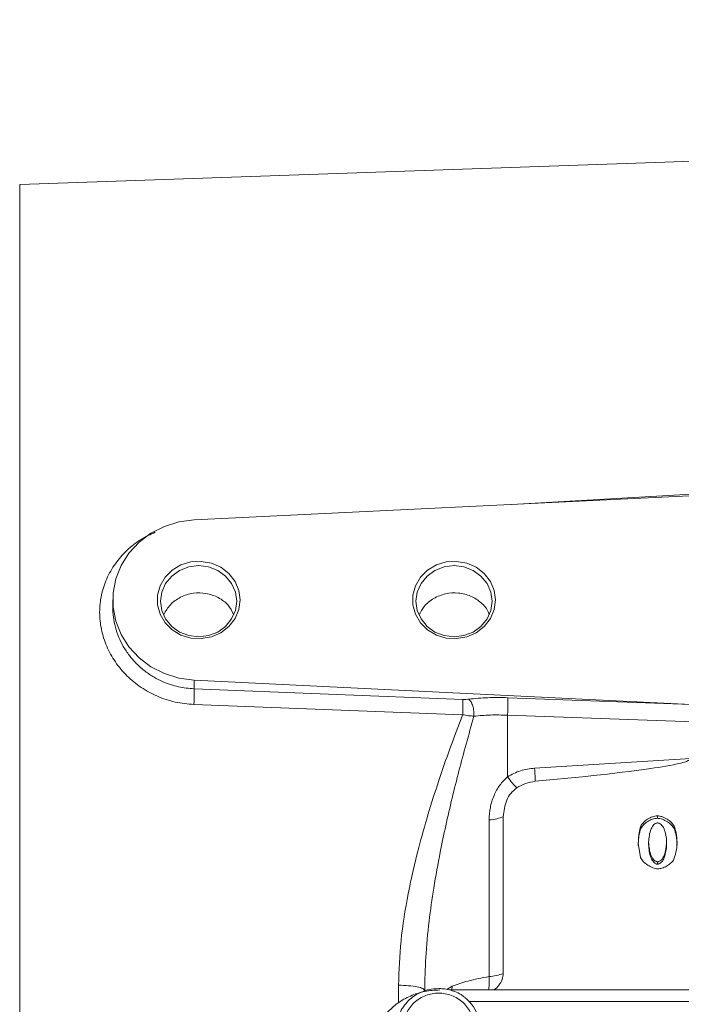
# Model space of a CAD drawing. Header units: inches. Extents: x 0.3 to 33.9, y 0.2 to 21.7.
# Tile 17 of 27: x 20.5 to 23.4, y 9.8 to 14.1. Entities that reach past the tile are written whole.
import ezdxf

# ---------------------------------------------------------------- set-up
doc = ezdxf.new("R2010")
doc.units = ezdxf.units.IN
doc.header["$MEASUREMENT"] = 0
doc.layers.add('SLD-0', color=7, linetype='Continuous', lineweight=15)
doc.styles.add('SLDTEXTSTYLE0', font='TXT', dxfattribs={"width": 0.75})
doc.dimstyles.new('SLDDIMSTYLE0', dxfattribs={"dimtxt": 0.25, "dimasz": 0.13, "dimexe": 0, "dimexo": 0.0625, "dimgap": 0.0625, "dimtad": 0, "dimtih": 1, "dimtoh": 1, "dimdec": 4, "dimrnd": 1e-09, "dimzin": 12, "dimdsep": 46, "dimtxsty": 'SLDTEXTSTYLE0', "dimsah": 1, "dimcen": 0.09, "dimadec": 0, "dimazin": 3, "dimtfac": 1, "dimtdec": 4, "dimtofl": 0, "dimtmove": 0, "dimatfit": 3, "dimfxl": 1, "dimfrac": 2, "dimtolj": 1, "dimtzin": 12, "dimarcsym": 0})

# ---------------------------------------------------------------- blocks, each defined once
blk = doc.blocks.new('*D20')
at = {"layer": 'SLD-0'}
for p, q in [((17.116, 9.935), (17.116, 15.9238)), ((20.0909, 15.8356), (20.0401, 15.8356)), ((20.0401, 15.8356), (20.0401, 15.4387)), ((21.0491, 15.8356), (21.0999, 15.8356)), ((21.0999, 15.8356), (21.0999, 15.4387)), ((17.116, 15.7988), (19.9513, 15.7988)), ((24.024, 15.7988), (21.1887, 15.7988)), ((20.0401, 15.4387), (20.0909, 15.4387)), ((21.0999, 15.4387), (21.0491, 15.4387))]:
    blk.add_line(p, q, dxfattribs=at)
for points in [[(17.116, 15.7988), (17.246, 15.7788), (17.246, 15.8188)], [(24.024, 15.7988), (23.894, 15.8188), (23.894, 15.7788)]]:
    blk.add_solid(points, dxfattribs=at)
at = {"layer": 'SLD-0', "char_height": 0.25, "attachment_point": 1, "style": 'SLDTEXTSTYLE0'}
for s, insert in [('6.91', (20.1452, 16.2086, 0.0039)), ('175.5', (20.1544, 15.761, 0.0039))]:
    blk.add_mtext(s, dxfattribs=dict(at, insert=insert))
blk = doc.blocks.new('*D23')
at = {"layer": 'SLD-0'}
for p, q in [((19.456, 12.6125), (19.456, 14.6575)), ((24.024, 12.2217), (24.024, 14.6575)), ((21.2609, 14.5693), (21.2101, 14.5693)), ((21.2101, 14.5693), (21.2101, 14.1724)), ((22.2191, 14.5693), (22.2699, 14.5693)), ((22.2699, 14.5693), (22.2699, 14.1724)), ((19.456, 14.5325), (21.1213, 14.5325)), ((24.024, 14.5325), (22.3587, 14.5325)), ((21.2101, 14.1724), (21.2609, 14.1724)), ((22.2699, 14.1724), (22.2191, 14.1724))]:
    blk.add_line(p, q, dxfattribs=at)
for points in [[(19.456, 14.5325), (19.586, 14.5125), (19.586, 14.5525)], [(24.024, 14.5325), (23.894, 14.5525), (23.894, 14.5125)]]:
    blk.add_solid(points, dxfattribs=at)
at = {"layer": 'SLD-0', "char_height": 0.25, "attachment_point": 1, "style": 'SLDTEXTSTYLE0'}
for s, insert in [('4.57', (21.3152, 14.9423, -0.4389)), ('116.0', (21.3244, 14.4947, -0.4389))]:
    blk.add_mtext(s, dxfattribs=dict(at, insert=insert))

msp = doc.modelspace()

# ---------------------------------------------------------------- linework, layer by layer
at = {"color": 7, "linetype": 'Continuous', "lineweight": 15}
for p, q in [((24.02398, 13.51532), (20.48234, 13.39164)), ((24.02398, 12.04323), (21.25409, 11.9077)), ((20.89398, 11.55343), (20.89398, 11.52069)), ((21.25409, 11.19916), (23.45335, 11.09155)), ((21.25409, 11.19916), (21.25409, 11.1602)), ((21.25409, 11.1602), (22.44311, 11.11362)), ((22.64177, 11.1211), (23.45335, 11.09155)), ((21.25305, 11.09109), (22.44206, 11.04558)), ((22.64072, 11.04368), (22.64072, 10.77102)), ((24.02398, 10.99331), (22.64072, 11.04368)), ((23.45126, 10.85186), (22.76061, 10.80942)), ((22.62181, 10.59431), (22.62181, 9.901)), ((23.30346, 10.5876), (23.30346, 10.59835)), ((22.55898, 10.57993), (22.55898, 9.88662)), ((23.22976, 10.54142), (23.22976, 10.55217)), ((23.37755, 10.54197), (23.37755, 10.55272)), ((23.22879, 10.4142), (23.21871, 10.47703)), ((23.26467, 10.48156), (23.26467, 10.47081)), ((23.34439, 10.47208), (23.34439, 10.48283)), ((23.30443, 10.38444), (23.30443, 10.39519)), ((25.70536, 9.82776), (22.38429, 9.82776))]:
    msp.add_line(p, q, dxfattribs=at)
at = {"color": 8, "linetype": 'Continuous', "lineweight": 15}
for p, q in [((20.48234, 13.39164), (20.48234, 10.43532)), ((24.02398, 12.05516), (22.66, 11.97649)), ((20.48234, 10.43532), (20.48234, 7.479)), ((22.15817, 9.77064), (22.15817, 9.8485)), ((22.39606, 9.84428), (22.37174, 9.82999)), ((22.39606, 9.84428), (22.39378, 9.82776)), ((25.57443, 9.77642), (22.47164, 9.77642))]:
    msp.add_line(p, q, dxfattribs=at)
at = {"color": 7, "linetype": 'Continuous', "lineweight": 15, "flags": 128}
for points in [[(21.25409, 11.9077), (21.18698, 11.89877), (21.12264, 11.87884), (21.06311, 11.84855), (21.01029, 11.80888), (20.96587, 11.76107), (20.93125, 11.70665), (20.90754, 11.64736), (20.8955, 11.58507), (20.8955, 11.52178), (20.90754, 11.4595), (20.93125, 11.40021), (20.96587, 11.34579), (21.01029, 11.29798), (21.06311, 11.25831), (21.12264, 11.22802), (21.18698, 11.20809), (21.25409, 11.19916)], [(21.45758, 11.55343), (21.45181, 11.5108), (21.43487, 11.47085), (21.40782, 11.43609), (21.37236, 11.40871), (21.33072, 11.39041), (21.28551, 11.38236), (21.23958, 11.38506), (21.19581, 11.39834), (21.15695, 11.42136), (21.12545, 11.45268), (21.10327, 11.49033), (21.09183, 11.53195), (21.09183, 11.57491), (21.10327, 11.61653), (21.12545, 11.65418), (21.15695, 11.6855), (21.19581, 11.70852), (21.23958, 11.7218), (21.28551, 11.7245), (21.33072, 11.71645), (21.37236, 11.69815), (21.40782, 11.67076), (21.43487, 11.636), (21.45181, 11.59606), (21.45758, 11.55343)], [(22.58758, 11.55343), (22.58181, 11.5108), (22.56487, 11.47085), (22.53782, 11.43609), (22.50236, 11.40871), (22.46072, 11.39041), (22.41551, 11.38236), (22.36958, 11.38506), (22.32581, 11.39834), (22.28695, 11.42136), (22.25545, 11.45268), (22.23327, 11.49033), (22.22183, 11.53195), (22.22183, 11.57491), (22.23327, 11.61653), (22.25545, 11.65418), (22.28695, 11.6855), (22.32581, 11.70852), (22.36958, 11.7218), (22.41551, 11.7245), (22.46072, 11.71645), (22.50236, 11.69815), (22.53782, 11.67076), (22.56487, 11.636), (22.58181, 11.59606), (22.58758, 11.55343)], [(21.44258, 11.54805), (21.43684, 11.58879), (21.41999, 11.62675), (21.3932, 11.65935), (21.35828, 11.68437), (21.31762, 11.70009), (21.27398, 11.70546), (21.23034, 11.70009), (21.18968, 11.68437), (21.15476, 11.65935), (21.12797, 11.62675), (21.11113, 11.58879), (21.10538, 11.54805), (21.11113, 11.50732), (21.12797, 11.46935), (21.15476, 11.43675), (21.18968, 11.41174), (21.23034, 11.39602), (21.27398, 11.39065), (21.31762, 11.39602), (21.35828, 11.41174), (21.3932, 11.43675), (21.41999, 11.46935), (21.43684, 11.50732), (21.44258, 11.54805)], [(22.57258, 11.54805), (22.56684, 11.50732), (22.54999, 11.46935), (22.5232, 11.43675), (22.48828, 11.41174), (22.44762, 11.39602), (22.40398, 11.39065), (22.36034, 11.39602), (22.31968, 11.41174), (22.28476, 11.43675), (22.25797, 11.46935), (22.24113, 11.50732), (22.23538, 11.54805), (22.24113, 11.58879), (22.25797, 11.62675), (22.28476, 11.65935), (22.31968, 11.68437), (22.36034, 11.70009), (22.40398, 11.70546), (22.44762, 11.70009), (22.48828, 11.68437), (22.5232, 11.65935), (22.54999, 11.62675), (22.56684, 11.58879), (22.57258, 11.54805)]]:
    msp.add_lwpolyline(points, dxfattribs=at)
at = {"color": 7, "linetype": 'Continuous', "lineweight": 15}
for centre, radius, start, end in [((22.54401, 10.09639), 0.21031, 274.08233, 291.71076), ((22.347, 9.65764), 0.17172, 266.32252, 52.45635)]:
    msp.add_arc(centre, radius, start, end, dxfattribs=at)
at = {"color": 8, "linetype": 'Continuous', "lineweight": 15}
for points, knots in [([(21.08145, 11.8534), (21.06047, 11.8434), (21.015, 11.82172), (20.95533, 11.77425), (20.90339, 11.7156), (20.86514, 11.64849), (20.84139, 11.57567), (20.83341, 11.49944), (20.84136, 11.42262), (20.86494, 11.34798), (20.9033, 11.2784), (20.95499, 11.2165), (21.01827, 11.16472), (21.09071, 11.12528), (21.16992, 11.09875), (21.22531, 11.09364), (21.25305, 11.09109)], [0, 0, 0, 0, 0.06203351, 0.13440792, 0.20653055, 0.27844843, 0.35015557, 0.42173083, 0.49333409, 0.56497281, 0.63693246, 0.70906313, 0.78141041, 0.85416396, 0.92695496, 1, 1, 1, 1]), ([(20.89399, 11.52069), (20.89452, 11.50635), (20.89562, 11.47701), (20.90478, 11.43241), (20.91956, 11.38894), (20.9404, 11.34684), (20.96627, 11.30794), (20.99865, 11.27069), (21.03546, 11.23822), (21.07501, 11.21169), (21.12356, 11.18702), (21.18281, 11.16671), (21.2307, 11.16234), (21.25409, 11.1602)], [0, 0, 0, 0, 0.07967455, 0.16299986, 0.24975654, 0.32996374, 0.41664075, 0.50002483, 0.59240939, 0.67579859, 0.75019696, 0.87800091, 1, 1, 1, 1]), ([(22.55632, 9.82776), (22.55645, 9.82818), (22.55768, 9.83229), (22.5589, 9.84447), (22.55985, 9.86358), (22.55927, 9.87894), (22.55898, 9.88662)], [0, 0, 0, 0, 0.0364471, 0.3538517, 0.6771347, 1, 1, 1, 1])]:
    msp.add_open_spline(points, degree=3, knots=knots, dxfattribs=at)
at = {"color": 7, "linetype": 'Continuous', "lineweight": 15}
for points, knots in [([(21.42835, 11.49106), (21.42113, 11.50479), (21.4056, 11.53434), (21.36182, 11.56663), (21.308, 11.58515), (21.24885, 11.58588), (21.19336, 11.5684), (21.14628, 11.53536), (21.1285, 11.50451), (21.1198, 11.48943)], [0, 0, 0, 0, 0.1260176, 0.2711651, 0.4206735, 0.562192, 0.7147262, 0.8605523, 1, 1, 1, 1]), ([(22.25008, 11.48783), (22.25666, 11.50077), (22.27136, 11.5297), (22.31308, 11.56254), (22.36601, 11.58344), (22.42356, 11.58691), (22.47917, 11.57307), (22.52489, 11.5426), (22.5528, 11.512), (22.55848, 11.49138), (22.55947, 11.48778)], [0, 0, 0, 0, 0.1151056, 0.2575109, 0.3998482, 0.5420446, 0.6843104, 0.8269254, 0.9697721, 1, 1, 1, 1]), ([(21.25409, 11.1602), (21.25425, 11.15695), (21.25457, 11.15045), (21.25448, 11.13305), (21.25399, 11.11242), (21.25336, 11.0982), (21.25305, 11.09109)], [0, 0, 0, 0, 0.2500071, 0.4999962, 0.7500078, 1, 1, 1, 1]), ([(22.44206, 11.04558), (22.44237, 11.05261), (22.44299, 11.06668), (22.44346, 11.08694), (22.44356, 11.10402), (22.44326, 11.11042), (22.44311, 11.11362)], [0, 0, 0, 0, 0.2499925, 0.5000033, 0.7499913, 1, 1, 1, 1]), ([(22.46968, 11.1146), (22.46541, 11.11418), (22.45688, 11.11334), (22.44769, 11.11353), (22.44311, 11.11362)], [0, 0, 0, 0, 0.5017195, 1, 1, 1, 1]), ([(22.46968, 11.1146), (22.49731, 11.1173), (22.55256, 11.12271), (22.61203, 11.12164), (22.64177, 11.1211)], [0, 0, 0, 0, 0.4999684, 1, 1, 1, 1]), ([(22.46968, 11.1146), (22.47293, 11.11111), (22.47943, 11.10412), (22.48707, 11.08476), (22.49198, 11.06191), (22.49206, 11.04677), (22.4921, 11.0392)], [0, 0, 0, 0, 0.2500096, 0.5000042, 0.7500121, 1, 1, 1, 1]), ([(22.64072, 11.04368), (22.6411, 11.05133), (22.64186, 11.06662), (22.64241, 11.09007), (22.64244, 11.11011), (22.64199, 11.11744), (22.64177, 11.1211)], [0, 0, 0, 0, 0.2500003, 0.5000004, 0.7500011, 1, 1, 1, 1]), ([(22.15817, 9.8485), (22.16053, 9.91402), (22.16539, 10.04899), (22.19887, 10.25289), (22.24145, 10.43856), (22.28854, 10.60562), (22.33491, 10.75146), (22.38648, 10.8995), (22.42299, 10.99544), (22.44206, 11.04558)], [0, 0, 0, 0, 0.1604667, 0.3305967, 0.4990379, 0.6198561, 0.7490678, 0.8688527, 1, 1, 1, 1]), ([(22.4921, 11.0392), (22.48034, 10.99788), (22.45753, 10.91774), (22.42527, 10.79681), (22.39506, 10.6764), (22.36734, 10.55656), (22.33958, 10.42401), (22.31408, 10.28325), (22.29213, 10.12749), (22.27711, 9.976), (22.27499, 9.8738), (22.27398, 9.82516)], [0, 0, 0, 0, 0.1059517, 0.2054244, 0.3063104, 0.4084395, 0.503873, 0.6338605, 0.7533739, 0.8826345, 1, 1, 1, 1]), ([(22.4921, 11.0392), (22.4841, 11.03982), (22.46806, 11.04106), (22.45074, 11.04407), (22.44206, 11.04558)], [0, 0, 0, 0, 0.4988323, 1, 1, 1, 1]), ([(22.64072, 11.04368), (22.61504, 11.04434), (22.56368, 11.04566), (22.51596, 11.04136), (22.4921, 11.0392)], [0, 0, 0, 0, 0.5000423, 1, 1, 1, 1]), ([(23.45126, 10.85186), (23.45122, 10.85148), (23.45114, 10.85068), (23.45033, 10.84901), (23.44709, 10.84564), (23.43289, 10.83847), (23.37528, 10.82291), (23.14982, 10.78763), (22.93427, 10.76715), (22.76354, 10.75094)], [0, 0, 0, 0, 0.0017499, 0.0036551, 0.0082924, 0.0222016, 0.0717818, 0.264741, 1, 1, 1, 1]), ([(22.76061, 10.80942), (22.73931, 10.80675), (22.6967, 10.80141), (22.65938, 10.78115), (22.64072, 10.77102)], [0, 0, 0, 0, 0.5000236, 1, 1, 1, 1]), ([(22.76354, 10.75094), (22.7632, 10.75873), (22.76253, 10.77432), (22.76125, 10.79772), (22.76061, 10.80942)], [0, 0, 0, 0, 0.49999979, 1, 1, 1, 1]), ([(22.64072, 10.77102), (22.62866, 10.75922), (22.60379, 10.73489), (22.57886, 10.68743), (22.56207, 10.63488), (22.56002, 10.5984), (22.55898, 10.57993)], [0, 0, 0, 0, 0.2314251, 0.477377, 0.7354575, 1, 1, 1, 1]), ([(22.6815, 10.72224), (22.67545, 10.72831), (22.66336, 10.74046), (22.64827, 10.76083), (22.64072, 10.77102)], [0, 0, 0, 0, 0.4999912, 1, 1, 1, 1]), ([(22.6815, 10.72224), (22.67226, 10.71452), (22.6537, 10.69899), (22.62884, 10.65586), (22.62465, 10.61925), (22.62181, 10.59431)], [0, 0, 0, 0, 0.2400647, 0.4826081, 1, 1, 1, 1]), ([(22.76354, 10.75094), (22.74886, 10.74866), (22.7195, 10.7441), (22.69417, 10.72953), (22.6815, 10.72224)], [0, 0, 0, 0, 0.5000107, 1, 1, 1, 1]), ([(22.62181, 10.59431), (22.61293, 10.59102), (22.59519, 10.58443), (22.57105, 10.58143), (22.55898, 10.57993)], [0, 0, 0, 0, 0.49999986, 1, 1, 1, 1]), ([(23.22976, 10.55217), (23.23344, 10.55802), (23.24129, 10.57052), (23.26019, 10.58419), (23.28091, 10.59533), (23.29627, 10.59738), (23.30346, 10.59835)], [0, 0, 0, 0, 0.2339953, 0.4999387, 0.7659309, 1, 1, 1, 1]), ([(23.30346, 10.59835), (23.31034, 10.59741), (23.32555, 10.59534), (23.3465, 10.58437), (23.36553, 10.57058), (23.37379, 10.5583), (23.37755, 10.55272)], [0, 0, 0, 0, 0.2247099, 0.4973519, 0.7713242, 1, 1, 1, 1]), ([(23.21871, 10.47703), (23.21942, 10.49262), (23.22059, 10.51803), (23.22721, 10.54266), (23.22976, 10.55217)], [0, 0, 0, 0, 0.6137, 1, 1, 1, 1]), ([(23.30346, 10.5876), (23.29607, 10.58659), (23.28082, 10.5845), (23.2603, 10.57347), (23.24151, 10.55999), (23.23356, 10.54742), (23.22976, 10.54142)], [0, 0, 0, 0, 0.2406539, 0.4964847, 0.759564, 1, 1, 1, 1]), ([(23.26467, 10.48156), (23.26635, 10.50167), (23.26866, 10.52931), (23.2845, 10.5568), (23.29439, 10.56435), (23.29996, 10.56639), (23.3027, 10.56657), (23.30404, 10.56666)], [0, 0, 0, 0, 0.60593, 0.8324419, 0.9225087, 0.961948, 1, 1, 1, 1]), ([(23.37755, 10.54197), (23.37406, 10.54723), (23.3663, 10.55893), (23.34805, 10.57263), (23.32694, 10.58418), (23.31097, 10.5865), (23.30346, 10.5876)], [0, 0, 0, 0, 0.2145591, 0.4774396, 0.7543923, 1, 1, 1, 1]), ([(23.30404, 10.56666), (23.30537, 10.56657), (23.30809, 10.5664), (23.31365, 10.56446), (23.32392, 10.55715), (23.33482, 10.53907), (23.34274, 10.51263), (23.34383, 10.49291), (23.34439, 10.48283)], [0, 0, 0, 0, 0.037836, 0.077205, 0.1668862, 0.3993523, 0.6928909, 1, 1, 1, 1]), ([(23.37755, 10.55272), (23.38127, 10.54244), (23.3898, 10.51882), (23.39015, 10.49385), (23.39035, 10.47975)], [0, 0, 0, 0, 0.43540173, 1, 1, 1, 1]), ([(23.22976, 10.54142), (23.22729, 10.53222), (23.22264, 10.51488), (23.2196, 10.48962), (23.21899, 10.47376), (23.21871, 10.46628)], [0, 0, 0, 0, 0.3740028, 0.7046104, 1, 1, 1, 1]), ([(23.39035, 10.469), (23.39015, 10.4831), (23.3898, 10.50807), (23.38127, 10.53169), (23.37755, 10.54197)], [0, 0, 0, 0, 0.5645931, 1, 1, 1, 1]), ([(23.30443, 10.39519), (23.30314, 10.39528), (23.3005, 10.39546), (23.29506, 10.39748), (23.28494, 10.40511), (23.26858, 10.43299), (23.26631, 10.46119), (23.26467, 10.48156)], [0, 0, 0, 0, 0.0360543, 0.0739552, 0.161848, 0.3945889, 1, 1, 1, 1]), ([(23.30443, 10.38444), (23.30296, 10.38456), (23.29989, 10.38482), (23.29415, 10.38731), (23.28413, 10.39541), (23.2685, 10.42316), (23.26627, 10.4509), (23.26467, 10.47081)], [0, 0, 0, 0, 0.0411048, 0.0858211, 0.1744711, 0.4077431, 1, 1, 1, 1]), ([(23.34439, 10.48283), (23.34285, 10.46223), (23.34071, 10.43369), (23.32433, 10.40536), (23.31405, 10.39755), (23.30847, 10.39547), (23.30576, 10.39528), (23.30443, 10.39519)], [0, 0, 0, 0, 0.603604, 0.8361499, 0.9251041, 0.9634699, 1, 1, 1, 1]), ([(23.34439, 10.47208), (23.34291, 10.45225), (23.34084, 10.42447), (23.32561, 10.39634), (23.31549, 10.38769), (23.30937, 10.38487), (23.30603, 10.38458), (23.30443, 10.38444)], [0, 0, 0, 0, 0.5816994, 0.8148487, 0.9080186, 0.9559642, 1, 1, 1, 1]), ([(23.39035, 10.47975), (23.38964, 10.46529), (23.38832, 10.43862), (23.37894, 10.41343), (23.37464, 10.40189)], [0, 0, 0, 0, 0.5420009, 1, 1, 1, 1]), ([(23.30482, 10.3635), (23.29761, 10.36465), (23.28181, 10.36716), (23.26063, 10.37965), (23.24091, 10.39457), (23.23264, 10.40796), (23.22879, 10.4142)], [0, 0, 0, 0, 0.22427887, 0.49157913, 0.76328881, 1, 1, 1, 1]), ([(23.37464, 10.40189), (23.37066, 10.39707), (23.36206, 10.38666), (23.34398, 10.37548), (23.32487, 10.36617), (23.31113, 10.36434), (23.30482, 10.3635)], [0, 0, 0, 0, 0.2331066, 0.5036536, 0.7723115, 1, 1, 1, 1]), ([(22.62181, 9.901), (22.62092, 9.89179), (22.6191, 9.87285), (22.60369, 9.84792), (22.58883, 9.83221), (22.57866, 9.82804), (22.57796, 9.82776)], [0, 0, 0, 0, 0.3134641, 0.644402, 0.9753395, 1, 1, 1, 1]), ([(22.15817, 9.8485), (22.17347, 9.84807), (22.20409, 9.84719), (22.24223, 9.84175), (22.26881, 9.83414), (22.27226, 9.82815), (22.27398, 9.82516)], [0, 0, 0, 0, 0.2499998, 0.4999995, 0.75, 1, 1, 1, 1]), ([(22.55898, 9.88662), (22.52685, 9.88074), (22.4671, 9.8698), (22.41852, 9.85235), (22.39606, 9.84428)], [0, 0, 0, 0, 0.5377652, 1, 1, 1, 1]), ([(22.3416, 9.82757), (22.31885, 9.82631), (22.27399, 9.82383), (22.21047, 9.80253), (22.15277, 9.77114), (22.12196, 9.74124), (22.10657, 9.7263)], [0, 0, 0, 0, 0.2571685, 0.5070454, 0.7537632, 1, 1, 1, 1]), ([(22.33598, 9.83383), (22.32089, 9.83288), (22.29975, 9.83154), (22.26993, 9.82281), (22.24563, 9.81252), (22.21904, 9.79567), (22.19462, 9.77338), (22.17364, 9.74546), (22.15887, 9.71248), (22.15133, 9.68567), (22.15189, 9.6704), (22.15199, 9.66767)], [0, 0, 0, 0, 0.161387, 0.2260815, 0.3335788, 0.4457293, 0.5667868, 0.6945297, 0.8286351, 0.9693979, 1, 1, 1, 1]), ([(22.33598, 9.52762), (22.31674, 9.52953), (22.28713, 9.53247), (22.2515, 9.55028), (22.22702, 9.56871), (22.20715, 9.5916), (22.18867, 9.62485), (22.17929, 9.67046), (22.18867, 9.71607), (22.20715, 9.74933), (22.22702, 9.77218), (22.2515, 9.79074), (22.28713, 9.80799), (22.33598, 9.81675), (22.38483, 9.80799), (22.42046, 9.79074), (22.44494, 9.77218), (22.46482, 9.74933), (22.4833, 9.71607), (22.49268, 9.67046), (22.4833, 9.62485), (22.46482, 9.5916), (22.44494, 9.56871), (22.42046, 9.55028), (22.38483, 9.53247), (22.35523, 9.52953), (22.33598, 9.52762)], [0, 0, 0, 0, 0.0598642, 0.0920902, 0.125, 0.1579099, 0.1901358, 0.25, 0.3098642, 0.3420902, 0.375, 0.4079098, 0.4401358, 0.5, 0.5598642, 0.5920902, 0.625, 0.6579098, 0.6901358, 0.75, 0.8098642, 0.8420901, 0.875, 0.9079098, 0.9401358, 1, 1, 1, 1]), ([(22.45021, 9.7954), (22.44519, 9.79937), (22.43228, 9.80957), (22.40953, 9.82002), (22.38279, 9.8288), (22.35859, 9.83317), (22.34239, 9.83364), (22.33598, 9.83383)], [0, 0, 0, 0, 0.15799674, 0.40615088, 0.60675017, 0.84441433, 1, 1, 1, 1])]:
    msp.add_open_spline(points, degree=3, knots=knots, dxfattribs=at)

# ---------------------------------------------------------------- dimensions: what is measured, and where the dimension line sits
at = {"layer": 'SLD-0'}
for base, p1, p2, picture, middle in [((17.11598, 15.79879), (24.02398, 17.82849), (17.11598, 9.88495), '*D20', (20.56998, 15.79879)), ((19.45598, 14.53245), (24.02398, 12.1717), (19.45598, 12.56249), '*D23', (21.73998, 14.53245))]:
    dim = msp.add_linear_dim(base=base, p1=p1, p2=p2, dimstyle='SLDDIMSTYLE0', dxfattribs=at)
    dim.commit()
    dim.dimension.update_dxf_attribs({"geometry": picture, "text_midpoint": middle, "dimtype": 160})

doc.saveas('drawing.dxf')
